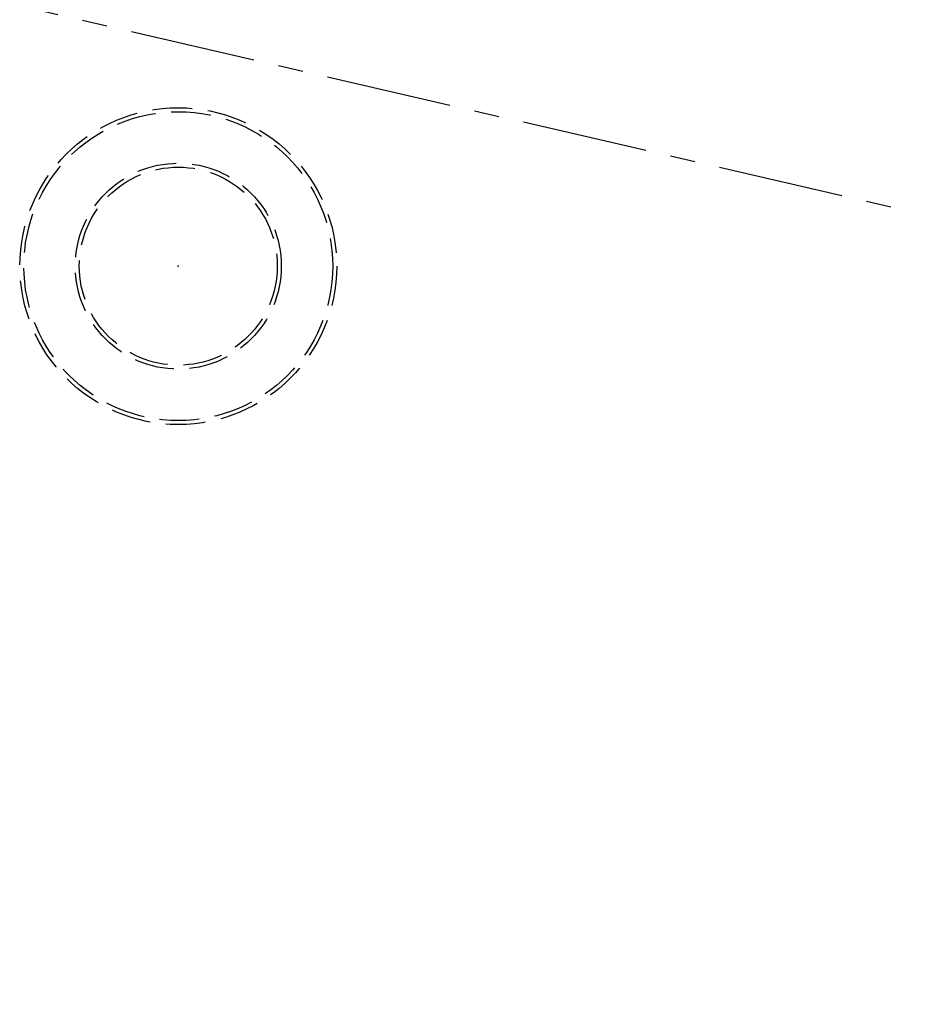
# Model space of a CAD drawing. Header units: millimetres. Extents: x -50096 to 615650, y 194565 to 243945.
# Tile 196 of 256: x 248797 to 248909, y 221797 to 221921. Entities that reach past the tile are written whole.
import ezdxf

# ---------------------------------------------------------------- set-up
doc = ezdxf.new("R2010")
doc.units = ezdxf.units.MM
doc.linetypes.add('ГТО-1 Пунктир', pattern=[7, 5, -2])
doc.linetypes.add('осевая', pattern=[50.8, 31.75, -6.35, 6.35, -6.35])
for name, color, linetype, lineweight in [('ГТО-2_Оси_025', 6, 'осевая', 25), ('ГТО-2_Размеры_035', 2, 'Continuous', 35), ('ОГОС_Пунктир_025', 151, 'ГТО-1 Пунктир', 25)]:
    doc.layers.add(name, color=color, linetype=linetype, lineweight=lineweight)
doc.layers.add('ГТО-2_Штриховка_018', color=7, linetype='Continuous', lineweight=18, true_color=0x6b6b6b)

# ---------------------------------------------------------------- blocks, each defined once
blk = doc.blocks.new('ОГСО_Затвор_План')
at = {"layer": 'ГТО-2_Оси_025', "ltscale": 0.5}
blk.add_line((1439.69, 0), (-1270.3, 0), dxfattribs=at)
at = {"layer": 'ОГОС_Пунктир_025'}
for radius in [20, 20, 19.5, 19.5, 13, 13, 12.5, 12.5]:
    blk.add_circle((-1129.17, -27.5), radius, dxfattribs=at)
blk.add_point((-1129.17, -27.5), dxfattribs=at)
blk = doc.blocks.new('A$C1AA538EC')
at = {"layer": 'ГТО-2_Размеры_035', "rotation": 346.9999999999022}
blk.add_blockref('ОГСО_Затвор_План', (-6044.68, -11100.1), dxfattribs=at)

msp = doc.modelspace()

# ---------------------------------------------------------------- hatches: boundary and pattern name
at = {"layer": 'ГТО-2_Штриховка_018'}
h = msp.add_hatch(dxfattribs=at)
h.set_pattern_fill('ANSI35', color=256, scale=100)
h.set_pattern_definition([(45, (-115466.6, -494469.8), (-449.0128, 449.0128), []), (45, (-115017.6, -494469.8), (-449.0128, 449.0128), [793.75, -158.75, 0, -158.75])])
h.paths.add_polyline_path([(243988.45, 233562.87), (247488.45, 233562.87), (247488.45, 236562.87), (227633.45, 236562.87), (227633.45, 228037.87), (232688.45, 228037.87), (232688.45, 229062.87), (243988.45, 229062.87)])
edge = h.paths.add_edge_path(flags=16)
edge.add_arc((234968.45, 232762.78), 1700, 0, 360)
edge = h.paths.add_edge_path(flags=16)
edge.add_arc((255968.45, 232762.78), 1700, 0, 360)
h.paths.add_polyline_path([(264438.45, 224462.87), (264438.45, 224822.87), (265938.45, 224822.87), (265938.45, 224462.87), (276518.45, 224462.87), (276518.45, 221662.7), (278018.45, 221662.7), (278018.45, 225962.87), (263788.45, 225962.87), (263788.45, 236562.87), (247488.45, 236562.87), (247488.45, 233562.87), (250988.45, 233562.87), (250988.45, 229062.87), (262288.45, 229062.87), (262288.45, 226212.87), (247488.45, 226212.87), (247488.45, 224462.87), (252623.45, 224462.87), (252623.45, 224822.87), (254123.45, 224822.87), (254123.45, 224462.87), (258378.45, 224462.87), (258378.45, 224822.87), (259878.45, 224822.87), (259878.45, 224462.87)])

# ---------------------------------------------------------------- block references
at = {"layer": 'ГТО-2_Размеры_035'}
msp.add_blockref('A$C1AA538EC', (255968.45, 232762.78), dxfattribs=at)

doc.saveas('drawing.dxf')
